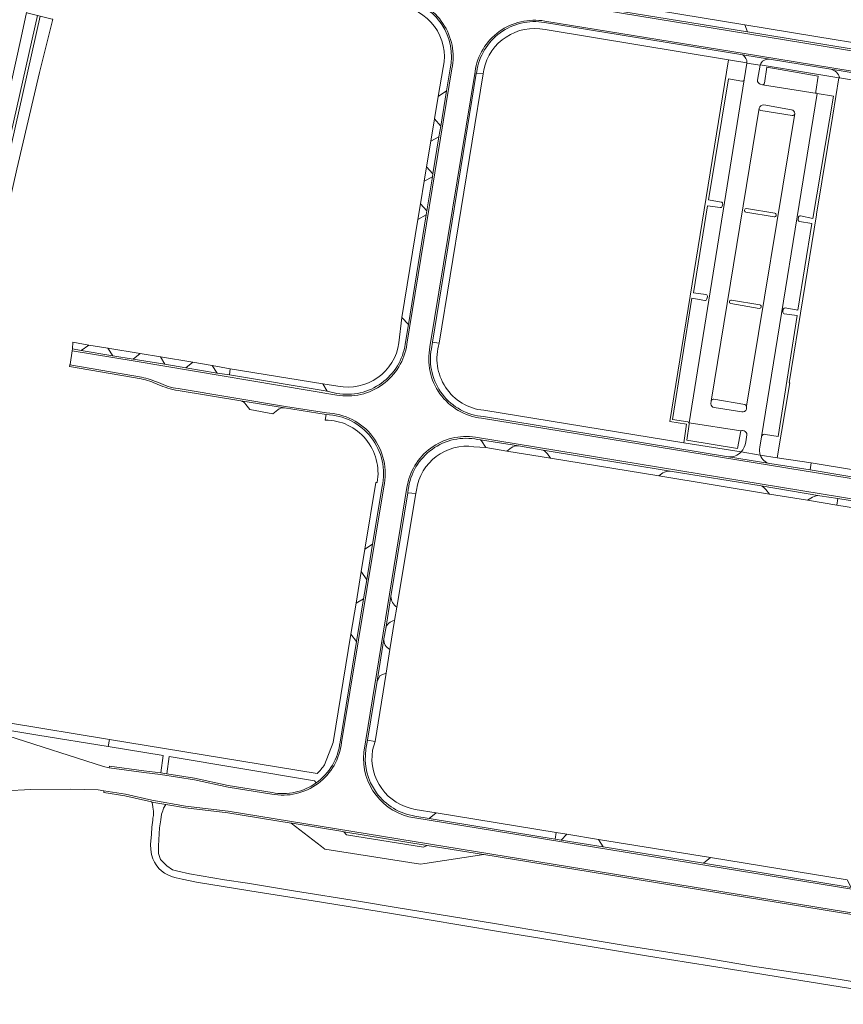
# Model space of a CAD drawing. Header units: metres. Extents: x 151213 to 156373, y 469495 to 475754.
# Tile 6 of 230: x 153795 to 154035, y 470531 to 470818. Entities that reach past the tile are written whole.
import ezdxf

# ---------------------------------------------------------------- set-up
doc = ezdxf.new("R2010")
doc.units = ezdxf.units.M
for name, color, linetype, lineweight in [('B-WE-OG-TERREIN_BEGROEID-GV', 252, 'Continuous', 18), ('B-WE-VH-GESLOTENVERHARDING-GV', 252, 'Continuous', 18), ('B-WE-VH-GESLOTENVERHARDING_ASFALT-GV', 252, 'Continuous', 18), ('B-WE-VH-GESLOTENVERHARDING_BETON-GV', 252, 'Continuous', 18), ('B-WE-VH-OPENVERHARDING-GV', 252, 'Continuous', 18), ('B-WE-VH-OPENVERHARDING_BETONSTRAATSTEEN-GV', 252, 'Continuous', 18), ('B-WE-VH-OPENVERHARDING_TEGEL-GV', 252, 'Continuous', 18)]:
    doc.layers.add(name, color=color, linetype=linetype, lineweight=lineweight)

msp = doc.modelspace()

# ---------------------------------------------------------------- linework, layer by layer
at = {"layer": 'B-WE-OG-TERREIN_BEGROEID-GV'}
for points in [[(153948.327, 470817.337, 0.4249303), (153928.557, 470802.986)], [(153930.611, 470803.532, -0.4138951), (153948.499, 470815.304)], [(154007.293, 470805.555, 0.2745055), (154006.088, 470807.883)], [(154013.816, 470806.651, 0.3606437), (154011.162, 470804.971)], [(154034.239, 470801.236, 0.3011065), (154031.77, 470803.732)], [(153928.839, 470695.903, 0.4358081), (153908.614, 470681.317)], [(153910.985, 470681.172, -0.4102918), (153927.76, 470693.791)], [(153929.995, 470695.452, 0.0954348), (153929.617, 470695.779)], [(153940.698, 470694.011, 0.1749823), (153938.585, 470693.451)], [(153949.208, 470691.705, 0.1826125), (153947.31, 470692.919)], [(153984.956, 470686.702, 0.1021408), (153982.79, 470686.183)], [(154012.823, 470681.292, 0.1504519), (154011.393, 470682.343)], [(154028.543, 470679.515, 0.1750197), (154026.39, 470679.07)], [(153903.584, 470650.111, 0.2306487), (153905.268, 470647.04)], [(153904.616, 470643.189, 0.3025344), (153902.052, 470640.851)], [(153901.548, 470637.805, 0.3072582), (153903.255, 470634.741)]]:
    msp.add_lwpolyline(points, format="xyb", dxfattribs=at)
at = {"layer": 'B-WE-OG-TERREIN_BEGROEID-GV', "flags": 128}
for points in [[(154006.088, 470807.883), (153948.327, 470817.337)], [(153948.499, 470815.304), (154001.918, 470806.446), (154007.293, 470805.555)], [(154011.162, 470804.971), (154034.063, 470801.265), (154034.239, 470801.236)], [(154031.77, 470803.732), (154013.891, 470806.639), (154013.883, 470806.64), (154013.816, 470806.651)], [(153928.557, 470802.986), (153928.375, 470802.524), (153930.406, 470802.397), (153930.611, 470803.532)], [(153927.76, 470693.791), (153931.258, 470693.531), (153929.995, 470695.452)], [(153929.617, 470695.779), (153928.839, 470695.903)], [(153938.585, 470693.451), (153937.358, 470692.53), (153950.103, 470690.438), (153949.208, 470691.705)], [(153947.31, 470692.919), (153940.698, 470694.011)], [(153982.79, 470686.183), (153981.609, 470685.339), (154013.893, 470680.006), (154012.823, 470681.292)], [(154011.393, 470682.343), (153984.956, 470686.702)], [(153910.812, 470680.136), (153908.451, 470680.31), (153903.584, 470650.111)], [(153905.268, 470647.04), (153910.812, 470680.136)], [(153908.614, 470681.317), (153908.451, 470680.31), (153910.812, 470680.136), (153910.985, 470681.172)], [(154026.39, 470679.07), (154024.956, 470678.178), (154033.469, 470676.8), (154033.811, 470678.659), (154028.543, 470679.515)], [(153903.255, 470634.741), (153904.616, 470643.189)], [(153902.052, 470640.851), (153901.548, 470637.805)]]:
    msp.add_lwpolyline(points, dxfattribs=at)
for points in [[(153930.406, 470802.397), (153928.375, 470802.524), (153915.698, 470724.222), (153917.663, 470723.956)], [(153902.142, 470627.83), (153900.429, 470627.102), (153899.533, 470625.478), (153896.729, 470608.326), (153898.95, 470607.934)]]:
    msp.add_lwpolyline(points, close=True, dxfattribs=at)
at = {"layer": 'B-WE-VH-GESLOTENVERHARDING-GV', "flags": 128}
for points in [[(153776.011, 470723.953), (153776.157, 470723.92), (153778.909, 470723.305), (153780.819, 470731.816), (153800.564, 470819.422), (153797.515, 470820.176), (153797.364, 470820.213), (153795.814, 470812.931), (153779.515, 470739.456), (153778.846, 470736.508)], [(153785.589, 470734.297), (153790.137, 470754.735), (153794.552, 470774.578), (153801.23, 470802.803), (153803.432, 470811.726), (153805.06, 470818.31), (153804.896, 470818.351), (153801.404, 470819.214), (153781.674, 470731.748), (153779.748, 470723.118), (153782.775, 470722.441), (153785.433, 470734.333)]]:
    msp.add_lwpolyline(points, close=True, dxfattribs=at)
at = {"layer": 'B-WE-VH-GESLOTENVERHARDING_ASFALT-GV'}
for points in [[(153907.524, 470824.563, -0.4147815), (153921.35, 470803.824)], [(153928.064, 470803.066, -0.4231206), (153948.359, 470817.749)], [(154011.148, 470799.352, -0.35425), (154010.374, 470800.575)], [(154010.821, 470792.374, -0.3680025), (154012.176, 470793.358)], [(154020.247, 470791.945, -0.3246137), (154021.197, 470790.795)], [(153908.23, 470723.622, -0.4221296), (153887.811, 470708.812)], [(153929.943, 470702.106, -0.4412259), (153914.951, 470722.874)], [(153830.928, 470714.066, -0.0226087), (153835.88, 470712.468)], [(153835.88, 470712.468, 0.082888), (153841.573, 470710.714)], [(153997.768, 470705.221, -0.3653098), (153996.789, 470706.243)], [(154007.149, 470704.726, -0.3977622), (154005.771, 470703.922)], [(153884.815, 470703.631, -0.4702859), (153901.468, 470682.101)], [(153908.244, 470681.878, -0.4150665), (153928.183, 470696.572)], [(154005.505, 470698.375, -0.1468243), (154006.036, 470698.465)], [(154006.473, 470698.405, -0.3266204), (154007.274, 470697.201)], [(154006.945, 470695.16, -0.1357198), (154005.605, 470692.248)], [(154011.184, 470691.361, -0.116584), (154011.01, 470693.64)], [(153889.193, 470607.649, -0.4367722), (153868.885, 470592.593)], [(153910.517, 470585.664, -0.4000834), (153895.682, 470604.764)]]:
    msp.add_lwpolyline(points, format="xyb", dxfattribs=at)
at = {"layer": 'B-WE-VH-GESLOTENVERHARDING_ASFALT-GV', "flags": 128}
for points in [[(154288.077, 470761.742), (154338.322, 470753.593), (154374.349, 470747.775), (154375.402, 470754.551), (154328.98, 470762.063), (154284.358, 470769.318), (154253.932, 470774.248), (154253.83, 470773.781), (153948.808, 470823.61)], [(153948.359, 470817.749), (154010.687, 470807.624), (154256.803, 470767.338)], [(154010.374, 470800.575), (154011.159, 470804.961), (154007.288, 470805.484), (154006.486, 470800.641), (153990.409, 470700.782), (154005.505, 470698.375)], [(153921.35, 470803.824), (153908.23, 470723.622)], [(153914.951, 470722.874), (153928.064, 470803.066)], [(154027.748, 470796.617), (154027.704, 470796.624), (154011.776, 470799.214), (154011.148, 470799.352)], [(154011.01, 470693.64), (154011.539, 470696.689), (154027.748, 470796.617)], [(153996.789, 470706.243), (153996.862, 470707.064), (154010.821, 470792.374)], [(154021.197, 470790.795), (154007.149, 470705.557)], [(154012.176, 470793.358), (154020.247, 470791.945)], [(153887.811, 470708.812), (153829.088, 470718.706), (153810.736, 470721.734), (153810.088, 470717.727), (153810.066, 470717.59), (153830.928, 470714.066)], [(153841.573, 470710.714), (153872.874, 470705.502), (153884.815, 470703.631)], [(154005.771, 470703.922), (153997.768, 470705.221)], [(154007.149, 470705.557), (154007.149, 470704.726)], [(154238.176, 470651.803), (153929.943, 470702.106)], [(153928.183, 470696.572), (154148.588, 470660.467)], [(154006.036, 470698.465), (154006.473, 470698.405)], [(154007.274, 470697.201), (154006.945, 470695.16)], [(154005.605, 470692.248), (154011.184, 470691.361)], [(153901.468, 470682.101), (153889.193, 470607.649)], [(153895.682, 470604.764), (153908.244, 470681.878)], [(153868.885, 470592.593), (153856.109, 470594.626), (153846.353, 470596.743), (153836.483, 470598.325), (153831.555, 470598.913), (153821.5, 470600.286), (153819.786, 470600.611), (153791.932, 470609.591), (153791.795, 470606.698), (153791.548, 470601.489), (153791.303, 470596.336), (153791.169, 470593.51), (153798.712, 470593.9), (153810.353, 470594.074), (153818.261, 470593.869), (153819.978, 470593.579), (153826.197, 470592.555), (153833.917, 470590.823), (153843.753, 470589.093), (153856.143, 470587.659), (154198.566, 470531.788)], [(154199.082, 470538.635), (153910.517, 470585.664)]]:
    msp.add_lwpolyline(points, dxfattribs=at)
at = {"layer": 'B-WE-VH-GESLOTENVERHARDING_BETON-GV'}
for points in [[(153907.466, 470824.04, -0.4198372), (153920.822, 470803.847)], [(153921.35, 470803.824, 0.4147815), (153907.524, 470824.563)], [(153948.359, 470817.749, 0.4231206), (153928.064, 470803.066)], [(153928.557, 470802.986, -0.4249303), (153948.327, 470817.337)], [(153887.811, 470708.812, 0.4221296), (153908.23, 470723.622)], [(153907.739, 470723.697, -0.4218074), (153887.855, 470709.312)], [(153914.951, 470722.874, 0.4412259), (153929.943, 470702.106)], [(153930.567, 470702.555, -0.4462293), (153915.371, 470722.337)], [(153830.834, 470713.558, -0.0431297), (153835.699, 470711.946)], [(153835.88, 470712.468, 0.0226087), (153830.928, 470714.066)], [(153835.699, 470711.946, 0.0583338), (153841.54, 470710.131)], [(153841.573, 470710.714, -0.082888), (153835.88, 470712.468)], [(153884.728, 470703.132, -0.4721906), (153900.993, 470682.153)], [(153901.468, 470682.101, 0.4702859), (153884.815, 470703.631)], [(153928.183, 470696.572, 0.4150665), (153908.244, 470681.878)], [(153908.614, 470681.317, -0.4358081), (153928.839, 470695.903)], [(153868.885, 470592.593, 0.4367722), (153889.193, 470607.649)], [(153888.743, 470607.713, -0.2132249), (153881.779, 470595.862)], [(153895.682, 470604.764, 0.4000834), (153910.517, 470585.664)], [(153910.576, 470586.189, -0.4162397), (153896.299, 470605.7)], [(153881.779, 470595.862, -0.2027349), (153868.979, 470593.021)]]:
    msp.add_lwpolyline(points, format="xyb", dxfattribs=at)
at = {"layer": 'B-WE-VH-GESLOTENVERHARDING_BETON-GV', "flags": 128}
for points in [[(153948.808, 470823.61), (154253.83, 470773.781), (154253.932, 470774.248), (154239.515, 470776.663)], [(154239.515, 470776.663), (154238.371, 470776.855), (154229.649, 470778.291), (154227.579, 470778.632), (154224.073, 470779.205), (154214.759, 470780.735), (154195.4, 470783.882), (154181.38, 470786.145), (154173.953, 470787.359), (154165.337, 470788.798), (154157.561, 470790.026), (154128.675, 470794.773), (154123.928, 470795.529), (154089.028, 470801.285), (154084.371, 470802.069), (154049.452, 470807.727), (154007.46, 470814.621), (153961.226, 470822.095), (153949.437, 470823.999)], [(153948.327, 470817.337), (154006.088, 470807.883), (154013.816, 470806.651), (154013.883, 470806.64), (154013.891, 470806.639), (154031.77, 470803.732), (154057.41, 470799.558), (154058.566, 470799.33), (154121.881, 470789.028), (154122.04, 470789.002), (154149.754, 470784.47), (154152.139, 470784.076), (154163.506, 470782.2), (154163.622, 470782.18), (154164.619, 470782.018), (154164.808, 470781.987), (154180.165, 470779.484), (154180.612, 470779.412), (154183.508, 470778.94), (154233.63, 470770.775), (154254.875, 470767.315)], [(154256.803, 470767.338), (154010.687, 470807.624), (153948.359, 470817.749)], [(153920.822, 470803.847), (153919.734, 470797.45), (153918.073, 470787.163), (153917.503, 470783.994), (153915.798, 470773.234), (153915.637, 470772.438), (153914.028, 470762.479), (153913.837, 470761.336), (153908.644, 470729.395), (153907.739, 470723.697)], [(153908.23, 470723.622), (153921.35, 470803.824)], [(153928.064, 470803.066), (153914.951, 470722.874)], [(153915.371, 470722.337), (153915.698, 470724.222), (153928.375, 470802.524), (153928.557, 470802.986)], [(153843.834, 470716.719), (153837.702, 470717.795), (153828.51, 470719.294), (153822.571, 470720.267), (153813.337, 470721.786), (153810.767, 470722.256), (153810.736, 470721.734), (153829.088, 470718.706), (153887.811, 470708.812)], [(153810.066, 470717.59), (153809.972, 470717.1), (153830.834, 470713.558)], [(153830.928, 470714.066), (153810.066, 470717.59)], [(153887.855, 470709.312), (153884.962, 470709.926), (153856.504, 470714.683), (153852.907, 470715.207), (153843.834, 470716.719)], [(153884.815, 470703.631), (153872.874, 470705.502), (153841.573, 470710.714)], [(153841.54, 470710.131), (153859.846, 470707.164), (153872.528, 470705.069), (153884.728, 470703.132)], [(153929.943, 470702.106), (154238.176, 470651.803)], [(154238.248, 470652.261), (154236.445, 470652.55), (154199.802, 470658.451), (154176.098, 470662.351), (154165.767, 470664.051), (154162.16, 470664.639), (154069.991, 470679.658), (154062.061, 470680.974), (154025.663, 470687.013), (154013.946, 470688.863), (154001.916, 470690.838), (153930.567, 470702.555)], [(154178.11, 470655.632), (154148.588, 470660.467), (153928.183, 470696.572)], [(153928.839, 470695.903), (153929.617, 470695.779), (153940.698, 470694.011), (153947.31, 470692.919), (153984.956, 470686.702), (154011.393, 470682.343), (154028.543, 470679.515), (154033.811, 470678.659), (154047.547, 470676.426), (154085.54, 470670.252), (154098.68, 470668.116), (154111.827, 470665.958), (154128.799, 470663.172), (154131.147, 470662.782), (154144.844, 470660.51), (154144.912, 470660.499), (154169.261, 470656.594)], [(153900.993, 470682.153), (153898.188, 470665.405), (153896.516, 470655.029), (153895.594, 470649.47), (153893.556, 470637.007), (153888.743, 470607.713)], [(153889.193, 470607.649), (153901.468, 470682.101)], [(153908.244, 470681.878), (153895.682, 470604.764)], [(153896.299, 470605.7), (153896.729, 470608.326), (153899.533, 470625.478), (153901.548, 470637.805), (153902.052, 470640.851), (153903.584, 470650.111), (153908.451, 470680.31), (153908.614, 470681.317)], [(153868.979, 470593.021), (153856.18, 470595.112), (153846.387, 470597.217), (153838.255, 470598.505), (153836.573, 470598.797), (153831.605, 470599.39), (153821.617, 470600.7), (153821.5, 470600.286), (153831.555, 470598.913), (153836.483, 470598.325), (153846.353, 470596.743), (153856.109, 470594.626), (153868.885, 470592.593)], [(154198.566, 470531.788), (153856.143, 470587.659), (153843.753, 470589.093), (153833.917, 470590.823), (153826.197, 470592.555), (153819.978, 470593.579), (153819.896, 470593.102), (153826.074, 470592.08), (153833.819, 470590.311), (153833.94, 470590.291), (153837.968, 470589.605), (153843.686, 470588.633), (153856.074, 470587.158), (153874.539, 470584.137), (153874.815, 470584.091), (153889.547, 470581.667), (153889.817, 470581.623), (153914.148, 470577.659), (153930.556, 470574.985), (153930.659, 470574.969), (154195.108, 470531.893), (154197.915, 470531.436), (154198.338, 470531.367)], [(154043.362, 470537.185), (154027.883, 470539.686), (154008.888, 470542.514), (153993.554, 470545.088), (153971.84, 470548.495), (153956.651, 470551.069), (153933.741, 470554.911), (153904.559, 470559.624), (153894.663, 470561.291), (153875.196, 470564.445), (153861.747, 470566.693), (153855.077, 470567.635), (153844.855, 470569.339), (153841.52, 470570.1), (153839.961, 470570.572), (153838.33, 470571.732), (153836.445, 470573.508), (153835.901, 470575.32), (153835.865, 470577.495), (153836.155, 470582.752), (153836.5, 470585.129), (153836.735, 470586.739), (153837.079, 470587.7), (153837.315, 470588.534), (153837.968, 470589.605), (153833.94, 470590.291), (153834.07, 470589.675), (153834.251, 470588.787), (153834.36, 470587.609), (153834.378, 470586.395), (153834.254, 470585.609), (153834.161, 470585.017), (153833.889, 470582.987), (153833.78, 470580.957), (153833.545, 470577.93), (153833.581, 470576.498), (153833.835, 470574.958), (153834.197, 470573.78), (153834.723, 470572.747), (153835.176, 470572.003), (153835.937, 470570.97), (153836.716, 470570.209), (153837.641, 470569.611), (153838.529, 470569.085), (153839.888, 470568.523), (153840.976, 470568.161), (153842.716, 470567.835), (153846.957, 470566.947), (153862.472, 470564.373), (153880.942, 470561.509), (153903.78, 470557.811), (153934.937, 470552.591), (153951.141, 470549.909), (153978.582, 470545.378), (154009.232, 470540.556), (154022.971, 470538.254), (154045.301, 470534.738)], [(153910.517, 470585.664), (154199.082, 470538.635)], [(154199.136, 470539.1), (154198.094, 470539.269), (154171.196, 470543.646), (154169.806, 470543.873), (154149.756, 470547.143), (154086.221, 470557.54), (154076.439, 470559.141), (154057.09, 470562.257), (154048.174, 470563.694), (154037.673, 470565.406), (153994.592, 470572.43), (153965.393, 470577.199), (153953.143, 470579.2), (153951.41, 470579.486), (153914.744, 470585.527), (153910.576, 470586.189)]]:
    msp.add_lwpolyline(points, dxfattribs=at)
at = {"layer": 'B-WE-VH-OPENVERHARDING-GV', "flags": 128}
msp.add_lwpolyline([(153800.564, 470819.422), (153780.819, 470731.816), (153778.909, 470723.305), (153779.748, 470723.118), (153781.674, 470731.748), (153801.404, 470819.214)], close=True, dxfattribs=at)
at = {"layer": 'B-WE-VH-OPENVERHARDING_BETONSTRAATSTEEN-GV'}
for points in [[(153905.627, 470822.255, -0.4451487), (153918.818, 470804.284)], [(153920.822, 470803.847, 0.4198372), (153907.466, 470824.04)], [(154006.088, 470807.883, -0.2745055), (154007.293, 470805.555)], [(154011.162, 470804.971, -0.3606437), (154013.816, 470806.651)], [(154031.77, 470803.732, -0.3011065), (154034.239, 470801.236)], [(154006.486, 470800.641, -0.2982273), (154005.797, 470800.219)], [(154012.45, 470799.657, -0.2266201), (154011.776, 470799.214)], [(154027.704, 470796.624, -0.4072384), (154027.333, 470797.212)], [(154011.36, 470791.696, -0.3820769), (154010.821, 470792.374)], [(154021.197, 470790.795, -0.3653496), (154020.484, 470790.256)], [(153999.791, 470765.057, -0.3804582), (154000.222, 470764.413)], [(154000.106, 470763.804, -0.3645138), (153999.45, 470763.415)], [(154006.941, 470762.101, -0.8913826), (154007.121, 470763.185)], [(154015.383, 470761.811, -0.9837835), (154015.24, 470760.757)], [(154022.567, 470759.428, -0.3710967), (154022.167, 470760.074)], [(154022.26, 470760.56, -0.3679536), (154022.921, 470761.013)], [(153995.644, 470736.817, -0.415095), (153994.973, 470736.408)], [(153995.349, 470738.088, -0.4853795), (153995.753, 470737.414)], [(154002.561, 470735.469, -0.9601652), (154002.749, 470736.496)], [(154011.007, 470735.112, -1.0008291), (154010.885, 470734.059)], [(154017.876, 470733.823, -0.3574819), (154018.452, 470734.215)], [(154018.167, 470732.516, -0.4251637), (154017.767, 470733.198)], [(153887.855, 470709.312, 0.4218074), (153907.739, 470723.697)], [(153905.901, 470724.036, -0.4304409), (153888.119, 470711.426)], [(153915.371, 470722.337, 0.4462293), (153930.567, 470702.555)], [(153930.601, 470704.381, -0.4749115), (153917.663, 470723.956)], [(153996.862, 470707.064, -0.2906474), (153997.682, 470707.668)], [(153859.846, 470707.164, -0.1605055), (153861.332, 470706.113)], [(153870.575, 470704.52, -0.2144373), (153872.528, 470705.069)], [(154006.685, 470706.112, -0.3092024), (154007.149, 470705.557)], [(153900.993, 470682.153, 0.4721906), (153884.728, 470703.132)], [(153884.458, 470701.561, -0.4638759), (153899.58, 470683.366)], [(153990.046, 470701.047, -0.2107872), (153990.409, 470700.782)], [(153990.409, 470700.782, -0.2110764), (153990.441, 470700.365)], [(154011.539, 470696.689, -0.4424849), (154012.736, 470697.383)], [(153929.617, 470695.779, -0.0954348), (153929.995, 470695.452)], [(153938.585, 470693.451, -0.1749823), (153940.698, 470694.011)], [(153947.31, 470692.919, -0.1826125), (153949.208, 470691.705)], [(154001.916, 470690.838, 0.2332646), (154005.605, 470692.248)], [(154005.605, 470692.248, -0.2332646), (154001.916, 470690.838)], [(154013.946, 470688.863, -0.2736), (154011.184, 470691.361)], [(154011.184, 470691.361, 0.2736), (154013.946, 470688.863)], [(153982.79, 470686.183, -0.1021408), (153984.956, 470686.702)], [(154011.393, 470682.343, -0.1504519), (154012.823, 470681.292)], [(154026.39, 470679.07, -0.1750197), (154028.543, 470679.515)], [(153905.268, 470647.04, -0.2306487), (153903.584, 470650.111)], [(153902.052, 470640.851, -0.3025344), (153904.616, 470643.189)], [(153903.255, 470634.741, -0.3072582), (153901.548, 470637.805)], [(153881.779, 470595.862, 0.2132249), (153888.743, 470607.713)], [(153896.299, 470605.7, 0.4162397), (153910.576, 470586.189)], [(153910.665, 470588.149, -0.4116997), (153898.217, 470605.356)], [(153884.226, 470601.139, -0.0555741), (153882.034, 470598.617)]]:
    msp.add_lwpolyline(points, format="xyb", dxfattribs=at)
at = {"layer": 'B-WE-VH-OPENVERHARDING_BETONSTRAATSTEEN-GV', "flags": 128}
for points in [[(153963.452, 470823.715), (153961.226, 470822.095), (154007.46, 470814.621), (154006.661, 470816.676)], [(154051.27, 470809.368), (154033.299, 470812.312), (154006.661, 470816.676), (154007.46, 470814.621), (154049.452, 470807.727)], [(153919.734, 470797.45), (153917.364, 470795.742), (153916.231, 470789.311), (153918.073, 470787.163)], [(153915.156, 470782.768), (153917.503, 470783.994), (153918.073, 470787.163), (153916.231, 470789.311)], [(153917.503, 470783.994), (153915.156, 470782.768), (153913.979, 470775.317), (153915.798, 470773.234)], [(153913.233, 470771.12), (153915.637, 470772.438), (153915.798, 470773.234), (153913.979, 470775.317)], [(153915.637, 470772.438), (153913.233, 470771.12), (153912.193, 470764.55), (153914.028, 470762.479)], [(153912.193, 470764.55), (153911.382, 470759.921), (153913.837, 470761.336), (153914.028, 470762.479)], [(153913.837, 470761.336), (153911.382, 470759.921), (153906.782, 470731.439), (153908.644, 470729.395)], [(153815.55, 470723.372), (153810.881, 470724.208), (153810.767, 470722.256), (153813.337, 470721.786)], [(153821.119, 470722.485), (153815.55, 470723.372), (153813.337, 470721.786), (153822.571, 470720.267)], [(153830.557, 470720.886), (153821.119, 470722.485), (153822.571, 470720.267), (153828.51, 470719.294)], [(153836.47, 470719.943), (153830.557, 470720.886), (153828.51, 470719.294), (153837.702, 470717.795)], [(153836.47, 470719.943), (153837.702, 470717.795), (153843.834, 470716.719), (153845.867, 470718.379)], [(153851.509, 470717.413), (153845.867, 470718.379), (153843.834, 470716.719), (153852.907, 470715.207)], [(153856.75, 470716.505), (153851.509, 470717.413), (153852.907, 470715.207), (153856.504, 470714.683)], [(153856.75, 470716.505), (153856.504, 470714.683), (153884.962, 470709.926), (153883.746, 470712.055)], [(154026.023, 470689.038), (154025.663, 470687.013), (154062.061, 470680.974), (154062.371, 470683.051)], [(154033.811, 470678.659), (154033.469, 470676.8), (154047.267, 470674.498), (154047.547, 470676.426)], [(153898.188, 470665.405), (153895.946, 470663.891), (153894.885, 470657.42), (153896.516, 470655.029)], [(153893.425, 470648.256), (153895.594, 470649.47), (153896.516, 470655.029), (153894.885, 470657.42)], [(153895.594, 470649.47), (153893.425, 470648.256), (153891.928, 470639.154), (153893.556, 470637.007)], [(153916.765, 470587.176), (153914.744, 470585.527), (153951.41, 470579.486), (153951.687, 470581.442)], [(153889.817, 470581.623), (153889.547, 470581.667), (153874.815, 470584.091), (153874.539, 470584.137), (153883.387, 470577.291), (153884.329, 470576.562), (153912.187, 470572.212), (153913.483, 470572.405), (153930.612, 470574.958), (153930.659, 470574.969), (153930.556, 470574.985), (153914.148, 470577.659), (153913.076, 470577.169), (153890.609, 470580.685)], [(153954.813, 470580.932), (153951.687, 470581.442), (153951.41, 470579.486), (153953.143, 470579.2)], [(153954.813, 470580.932), (153953.143, 470579.2), (153965.393, 470577.199), (153964.078, 470579.326)], [(153994.592, 470572.43), (153996.713, 470574.088), (153964.078, 470579.326), (153965.393, 470577.199)], [(153996.713, 470574.088), (153994.592, 470572.43), (154037.673, 470565.406), (154036.485, 470567.614)]]:
    msp.add_lwpolyline(points, close=True, dxfattribs=at)
for points in [[(154013.816, 470806.651), (154006.088, 470807.883)], [(154007.293, 470805.555), (154007.288, 470805.484), (154011.159, 470804.961), (154011.162, 470804.971)], [(153918.818, 470804.284), (153917.364, 470795.742), (153919.734, 470797.45), (153920.822, 470803.847)], [(154027.333, 470797.212), (154028.007, 470801.755), (154013.104, 470804.287), (154012.45, 470799.657)], [(154034.239, 470801.236), (154054.53, 470797.803), (154056.819, 470799.379), (154057.41, 470799.558), (154031.77, 470803.732)], [(153990.409, 470700.782), (154006.486, 470800.641)], [(154005.797, 470800.219), (154001.876, 470800.95), (153996.102, 470765.703), (153999.791, 470765.057)], [(154011.776, 470799.214), (154027.704, 470796.624)], [(154027.748, 470796.617), (154011.539, 470696.689)], [(154022.921, 470761.013), (154026.488, 470760.225), (154032.488, 470795.84), (154027.748, 470796.617)], [(154010.821, 470792.374), (153996.862, 470707.064)], [(154007.149, 470705.557), (154021.197, 470790.795)], [(154020.484, 470790.256), (154011.36, 470791.696)], [(153999.45, 470763.415), (153995.811, 470763.921), (153991.685, 470738.622), (153995.349, 470738.088)], [(154000.222, 470764.413), (154000.106, 470763.804)], [(154015.24, 470760.757), (154006.941, 470762.101)], [(154007.121, 470763.185), (154015.383, 470761.811)], [(154018.452, 470734.215), (154022.065, 470733.593), (154026.233, 470758.791), (154022.567, 470759.428)], [(154022.167, 470760.074), (154022.26, 470760.56)], [(153994.973, 470736.408), (153991.224, 470737.048), (153985.566, 470701.724), (153990.046, 470701.047)], [(153995.753, 470737.414), (153995.644, 470736.817)], [(154002.749, 470736.496), (154011.007, 470735.112)], [(154010.885, 470734.059), (154002.561, 470735.469)], [(154017.767, 470733.198), (154017.876, 470733.823)], [(153907.739, 470723.697), (153908.644, 470729.395), (153906.782, 470731.439), (153905.901, 470724.036)], [(154012.736, 470697.383), (154016.357, 470696.775), (154021.938, 470731.987), (154018.167, 470732.516)], [(153917.663, 470723.956), (153915.698, 470724.222), (153915.371, 470722.337)], [(153888.119, 470711.426), (153883.746, 470712.055), (153884.962, 470709.926), (153887.855, 470709.312)], [(153997.682, 470707.668), (154006.685, 470706.112)], [(153872.528, 470705.069), (153859.846, 470707.164)], [(153861.332, 470706.113), (153862.463, 470704.583), (153869.164, 470703.374), (153870.575, 470704.52)], [(153884.728, 470703.132), (153884.458, 470701.561)], [(153930.567, 470702.555), (154001.916, 470690.838)], [(154005.605, 470692.248), (153988.94, 470694.898), (153930.601, 470704.381)], [(153990.441, 470700.365), (153989.735, 470695.642), (154004.527, 470693.238), (154005.505, 470698.375)], [(154005.505, 470698.375), (153990.409, 470700.782)], [(153940.698, 470694.011), (153929.617, 470695.779)], [(153929.995, 470695.452), (153931.258, 470693.531), (153937.358, 470692.53), (153938.585, 470693.451)], [(153984.956, 470686.702), (153947.31, 470692.919)], [(153949.208, 470691.705), (153950.103, 470690.438), (153981.609, 470685.339), (153982.79, 470686.183)], [(154001.916, 470690.838), (154013.946, 470688.863)], [(154011.184, 470691.361), (154005.605, 470692.248)], [(154025.663, 470687.013), (154026.023, 470689.038), (154016.132, 470690.574), (154011.184, 470691.361)], [(154013.946, 470688.863), (154025.663, 470687.013)], [(153899.58, 470683.366), (153899.194, 470683.362), (153895.946, 470663.891), (153898.188, 470665.405), (153900.993, 470682.153)], [(154028.543, 470679.515), (154011.393, 470682.343)], [(154012.823, 470681.292), (154013.893, 470680.006), (154024.956, 470678.178), (154026.39, 470679.07)], [(153903.584, 470650.111), (153902.052, 470640.851)], [(153904.616, 470643.189), (153905.268, 470647.04)], [(153888.743, 470607.713), (153893.556, 470637.007), (153891.928, 470639.154), (153886.763, 470607.6), (153884.226, 470601.139)], [(153901.548, 470637.805), (153899.533, 470625.478), (153900.429, 470627.102), (153902.142, 470627.83), (153903.255, 470634.741)], [(153882.034, 470598.617), (153837.575, 470605.859), (153821.54, 470608.498), (153821.232, 470606.42), (153837.263, 470603.791), (153836.573, 470598.797), (153838.255, 470598.505), (153838.99, 470603.585), (153881.277, 470596.502), (153881.779, 470595.862)], [(153898.217, 470605.356), (153898.95, 470607.934), (153896.729, 470608.326), (153896.299, 470605.7)], [(153910.576, 470586.189), (153914.744, 470585.527), (153916.765, 470587.176), (153910.665, 470588.149)]]:
    msp.add_lwpolyline(points, dxfattribs=at)
at = {"layer": 'B-WE-VH-OPENVERHARDING_TEGEL-GV', "flags": 128}
for points in [[(154007.288, 470805.484), (154007.293, 470805.555), (154001.918, 470806.446), (153984.79, 470701.123), (153989.725, 470700.312), (153988.94, 470694.898), (154005.605, 470692.248)], [(154006.486, 470800.641), (154007.288, 470805.484)], [(154027.541, 470761.328), (154027.578, 470761.555), (154032.278, 470790.334), (154034.063, 470801.265), (154011.162, 470804.971), (154011.159, 470804.961), (154010.374, 470800.575)], [(154012.45, 470799.657), (154013.104, 470804.287), (154028.007, 470801.755), (154027.333, 470797.212)], [(153999.791, 470765.057), (153996.102, 470765.703), (154001.876, 470800.95), (154005.797, 470800.219)], [(154011.148, 470799.352), (154011.776, 470799.214)], [(154027.704, 470796.624), (154027.748, 470796.617), (154032.488, 470795.84), (154026.488, 470760.225), (154022.921, 470761.013)], [(154011.36, 470791.696), (154020.484, 470790.256)], [(154020.247, 470791.945), (154012.176, 470793.358)], [(153995.349, 470738.088), (153991.685, 470738.622), (153995.811, 470763.921), (153999.45, 470763.415)], [(154000.106, 470763.804), (154000.222, 470764.413)], [(154006.941, 470762.101), (154015.24, 470760.757)], [(154015.383, 470761.811), (154007.121, 470763.185)], [(154011.184, 470691.361), (154016.132, 470690.574), (154019.738, 470712.352), (154019.547, 470712.383), (154027.541, 470761.328)], [(154022.567, 470759.428), (154026.233, 470758.791), (154022.065, 470733.593), (154018.452, 470734.215)], [(154022.26, 470760.56), (154022.167, 470760.074)], [(153990.046, 470701.047), (153985.566, 470701.724), (153991.224, 470737.048), (153994.973, 470736.408)], [(153995.644, 470736.817), (153995.753, 470737.414)], [(154011.007, 470735.112), (154002.749, 470736.496)], [(154002.561, 470735.469), (154010.885, 470734.059)], [(154017.876, 470733.823), (154017.767, 470733.198)], [(154018.167, 470732.516), (154021.938, 470731.987), (154016.357, 470696.775), (154012.736, 470697.383)], [(154006.685, 470706.112), (153997.682, 470707.668)], [(153996.862, 470707.064), (153996.789, 470706.243)], [(153997.768, 470705.221), (154005.771, 470703.922)], [(154007.149, 470704.726), (154007.149, 470705.557)], [(154005.505, 470698.375), (154004.527, 470693.238), (153989.735, 470695.642), (153990.441, 470700.365)], [(154006.473, 470698.405), (154006.036, 470698.465)], [(154006.945, 470695.16), (154007.274, 470697.201)], [(154011.539, 470696.689), (154011.01, 470693.64)]]:
    msp.add_lwpolyline(points, dxfattribs=at)
at = {"layer": 'B-WE-VH-OPENVERHARDING_TEGEL-GV'}
for points in [[(154005.797, 470800.219, 0.2982273), (154006.486, 470800.641)], [(154010.374, 470800.575, 0.35425), (154011.148, 470799.352)], [(154011.776, 470799.214, 0.2266201), (154012.45, 470799.657)], [(154027.333, 470797.212, 0.4072384), (154027.704, 470796.624)], [(154010.821, 470792.374, 0.3820769), (154011.36, 470791.696)], [(154012.176, 470793.358, 0.3680025), (154010.821, 470792.374)], [(154021.197, 470790.795, 0.3246137), (154020.247, 470791.945)], [(154020.484, 470790.256, 0.3653496), (154021.197, 470790.795)], [(154000.222, 470764.413, 0.3804582), (153999.791, 470765.057)], [(153999.45, 470763.415, 0.3645138), (154000.106, 470763.804)], [(154007.121, 470763.185, 0.8913826), (154006.941, 470762.101)], [(154015.24, 470760.757, 0.9837835), (154015.383, 470761.811)], [(154022.167, 470760.074, 0.3710967), (154022.567, 470759.428)], [(154022.921, 470761.013, 0.3679536), (154022.26, 470760.56)], [(153994.973, 470736.408, 0.415095), (153995.644, 470736.817)], [(153995.753, 470737.414, 0.4853795), (153995.349, 470738.088)], [(154002.749, 470736.496, 0.9601652), (154002.561, 470735.469)], [(154010.885, 470734.059, 1.0008291), (154011.007, 470735.112)], [(154018.452, 470734.215, 0.3574819), (154017.876, 470733.823)], [(154017.767, 470733.198, 0.4251637), (154018.167, 470732.516)], [(153997.682, 470707.668, 0.2906474), (153996.862, 470707.064)], [(153996.789, 470706.243, 0.3653098), (153997.768, 470705.221)], [(154005.771, 470703.922, 0.3977622), (154007.149, 470704.726)], [(154007.149, 470705.557, 0.3092024), (154006.685, 470706.112)], [(153990.409, 470700.782, 0.2107872), (153990.046, 470701.047)], [(153990.441, 470700.365, 0.2110764), (153990.409, 470700.782)], [(154006.036, 470698.465, 0.1468243), (154005.505, 470698.375)], [(154007.274, 470697.201, 0.3266204), (154006.473, 470698.405)], [(154012.736, 470697.383, 0.4424849), (154011.539, 470696.689)], [(154005.605, 470692.248, 0.1357198), (154006.945, 470695.16)], [(154011.01, 470693.64, 0.116584), (154011.184, 470691.361)]]:
    msp.add_lwpolyline(points, format="xyb", dxfattribs=at)
at = {"layer": 'B-WE-VH-OPENVERHARDING_TEGEL-GV', "flags": 128}
msp.add_lwpolyline([(153792.01, 470611.232), (153800.748, 470609.77), (153821.232, 470606.42), (153821.54, 470608.498), (153792.113, 470613.397), (153792.011, 470611.249)], close=True, dxfattribs=at)

doc.saveas('drawing.dxf')
